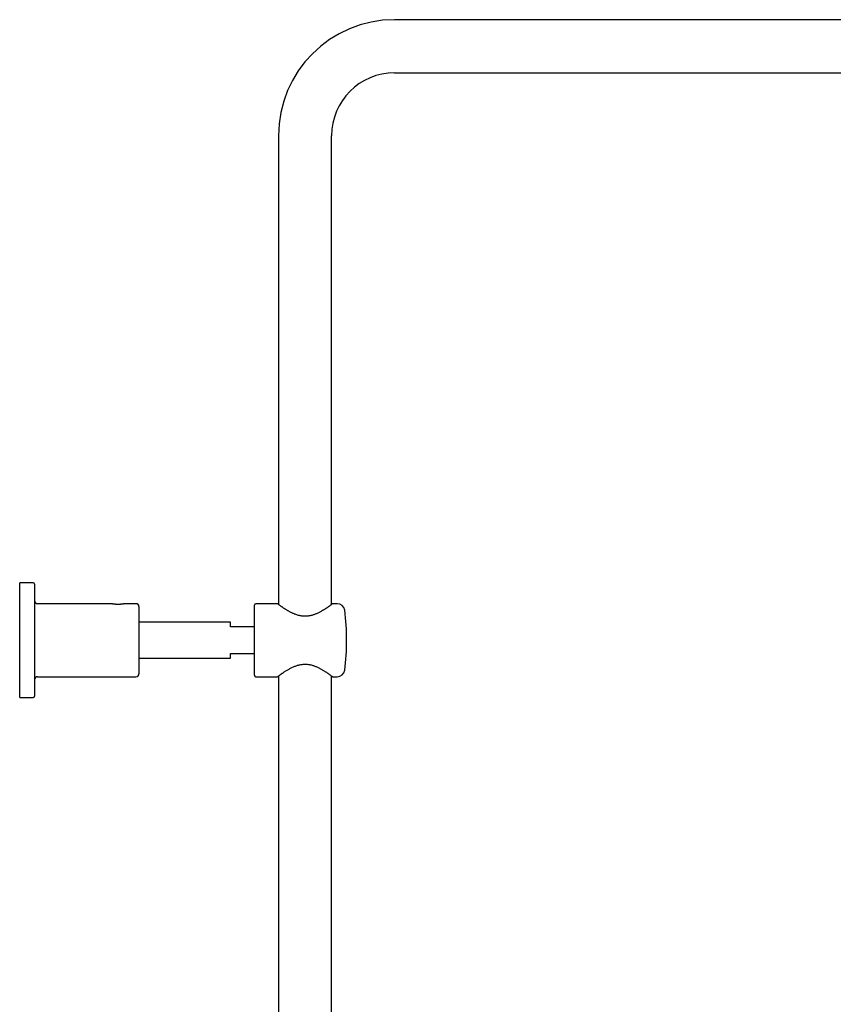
# Model space of a CAD drawing. Header units: millimetres. Extents: x 8 to 1577, y 12 to 2534.
# Tile 123 of 128: x 1031 to 1304, y 2204 to 2534. Entities that reach past the tile are written whole.
import ezdxf

# ---------------------------------------------------------------- set-up
doc = ezdxf.new("R2010")
doc.units = ezdxf.units.MM

msp = doc.modelspace()

# ---------------------------------------------------------------- linework, layer by layer
at = {"color": 7, "linetype": 'Continuous', "lineweight": 30}
for p, q in [((1446.81, 2533.9), (1156.81, 2533.9)), ((1156.81, 2516.1), (1446.81, 2516.1)), ((1117.91, 2495), (1117.91, 2337.88)), ((1135.71, 2337.88), (1135.71, 2495)), ((1035.61, 2345.14), (1031.11, 2345.14)), ((1031.11, 2306.64), (1031.11, 2345.14)), ((1036.11, 2344.64), (1036.11, 2307.14)), ((1061.75, 2338.14), (1037.11, 2338.14)), ((1070.11, 2338.14), (1066.48, 2338.14)), ((1071.11, 2337.14), (1071.11, 2314.64)), ((1109.81, 2314.14), (1109.81, 2337.64)), ((1117.57, 2338.14), (1110.31, 2338.14)), ((1137.63, 2338.14), (1136.06, 2338.14)), ((1101.81, 2331.89), (1071.11, 2331.89)), ((1101.81, 2330.39), (1101.81, 2331.89)), ((1109.81, 2330.39), (1101.81, 2330.39)), ((1101.81, 2319.89), (1101.81, 2321.39)), ((1101.81, 2321.39), (1109.81, 2321.39)), ((1071.11, 2319.89), (1101.81, 2319.89)), ((1117.91, 2313.9), (1117.91, 1959.95)), ((1135.71, 1959.81), (1135.71, 2313.9)), ((1037.11, 2313.64), (1070.11, 2313.64)), ((1110.31, 2313.64), (1117.57, 2313.64)), ((1136.06, 2313.64), (1137.63, 2313.64)), ((1031.11, 2306.64), (1035.61, 2306.64))]:
    msp.add_line(p, q, dxfattribs=at)
for centre, radius, start, end in [((1156.81, 2495), 38.9, 90, 180), ((1156.81, 2495), 21.1, 90, 180), ((1035.61, 2344.64), 0.5, 0, 90), ((1037.11, 2339.14), 1, 180, 270), ((1070.11, 2337.14), 1, 0, 90), ((1110.31, 2337.64), 0.5, 90, 180), ((1137.63, 2335.64), 2.5, 7.2273, 90), ((1060.75, 2325.89), 80, 0, 7.2273), ((1060.75, 2325.89), 80, 352.7727, 0), ((1070.11, 2314.64), 1, 270, 0), ((1110.31, 2314.14), 0.5, 180, 270), ((1137.63, 2316.14), 2.5, 270, 352.7727), ((1037.11, 2312.64), 1, 90, 180), ((1035.61, 2307.14), 0.5, 270, 0)]:
    msp.add_arc(centre, radius, start, end, dxfattribs=at)
for points, knots in [([(1066.48, 2338.14), (1066.48, 2338.14), (1066.47, 2338.14), (1066.42, 2338.12), (1066.33, 2338.11), (1066.2, 2338.08), (1066.03, 2338.05), (1065.83, 2338.02), (1065.63, 2337.99), (1065.42, 2337.97), (1065.22, 2337.95), (1065, 2337.93), (1064.78, 2337.91), (1064.55, 2337.9), (1064.32, 2337.89), (1064.08, 2337.89), (1063.84, 2337.89), (1063.61, 2337.9), (1063.38, 2337.92), (1063.16, 2337.93), (1062.93, 2337.95), (1062.69, 2337.98), (1062.45, 2338.01), (1062.24, 2338.05), (1062.07, 2338.07), (1061.93, 2338.1), (1061.83, 2338.12), (1061.77, 2338.13), (1061.74, 2338.14), (1061.75, 2338.14), (1061.75, 2338.14)], [0, 0, 0, 0, 0.035847, 0.077372, 0.119113, 0.160803, 0.202363, 0.244285, 0.285715, 0.316761, 0.348174, 0.379409, 0.410557, 0.441946, 0.473151, 0.504716, 0.535961, 0.56701, 0.598583, 0.629792, 0.661089, 0.702802, 0.744495, 0.786098, 0.827688, 0.869114, 0.911046, 0.952824, 0.994234, 1, 1, 1, 1]), ([(1136.06, 2338.14), (1136.06, 2338.14), (1136.07, 2338.14), (1136.06, 2338.13), (1136.04, 2338.12), (1135.99, 2338.08), (1135.91, 2338.02), (1135.8, 2337.94), (1135.67, 2337.84), (1135.52, 2337.74), (1135.37, 2337.62), (1135.19, 2337.49), (1134.99, 2337.35), (1134.77, 2337.19), (1134.54, 2337.04), (1134.32, 2336.88), (1134.08, 2336.72), (1133.82, 2336.55), (1133.56, 2336.37), (1133.28, 2336.2), (1132.98, 2336.02), (1132.63, 2335.8), (1132.23, 2335.57), (1131.76, 2335.32), (1131.31, 2335.09), (1130.86, 2334.88), (1130.43, 2334.69), (1129.98, 2334.52), (1129.53, 2334.36), (1129.05, 2334.22), (1128.55, 2334.1), (1128.12, 2334.02), (1127.75, 2333.97), (1127.46, 2333.94), (1127.17, 2333.92), (1126.88, 2333.92), (1126.58, 2333.92), (1126.28, 2333.93), (1125.98, 2333.96), (1125.69, 2334), (1125.4, 2334.04), (1125.12, 2334.09), (1124.84, 2334.16), (1124.47, 2334.25), (1124.02, 2334.39), (1123.53, 2334.56), (1123.11, 2334.73), (1122.74, 2334.89), (1122.38, 2335.06), (1122.03, 2335.23), (1121.69, 2335.41), (1121.36, 2335.6), (1121.03, 2335.78), (1120.71, 2335.97), (1120.39, 2336.17), (1120.08, 2336.37), (1119.78, 2336.56), (1119.49, 2336.75), (1119.22, 2336.94), (1118.94, 2337.13), (1118.66, 2337.33), (1118.39, 2337.52), (1118.2, 2337.67), (1118.05, 2337.77), (1117.96, 2337.84), (1117.87, 2337.9), (1117.8, 2337.96), (1117.73, 2338.01), (1117.68, 2338.05), (1117.63, 2338.09), (1117.6, 2338.11), (1117.58, 2338.13), (1117.56, 2338.14), (1117.57, 2338.14), (1117.57, 2338.14)], [0, 0, 0, 0, 0.000902, 0.010843, 0.020784, 0.038931, 0.057179, 0.074353, 0.090087, 0.105878, 0.120332, 0.134825, 0.15087, 0.166961, 0.180975, 0.195051, 0.209153, 0.223366, 0.237603, 0.251948, 0.266316, 0.280742, 0.301894, 0.321653, 0.341472, 0.358506, 0.375587, 0.391338, 0.408246, 0.425223, 0.442291, 0.459455, 0.469025, 0.478593, 0.488248, 0.497902, 0.50766, 0.517417, 0.527268, 0.537119, 0.546635, 0.556152, 0.565738, 0.575325, 0.594633, 0.614046, 0.628307, 0.642637, 0.656995, 0.67147, 0.685969, 0.700584, 0.715221, 0.72992, 0.745974, 0.761897, 0.777852, 0.793891, 0.809966, 0.826296, 0.847097, 0.867997, 0.88902, 0.899595, 0.91017, 0.920566, 0.930962, 0.941428, 0.951893, 0.962442, 0.972992, 0.983621, 0.994249, 1, 1, 1, 1]), ([(1117.57, 2313.64), (1117.57, 2313.64), (1117.57, 2313.64), (1117.6, 2313.66), (1117.66, 2313.71), (1117.76, 2313.78), (1117.88, 2313.87), (1118.02, 2313.98), (1118.17, 2314.09), (1118.33, 2314.21), (1118.52, 2314.34), (1118.72, 2314.49), (1118.94, 2314.64), (1119.18, 2314.81), (1119.43, 2314.98), (1119.7, 2315.16), (1120.01, 2315.37), (1120.37, 2315.59), (1120.78, 2315.85), (1121.22, 2316.1), (1121.67, 2316.36), (1122.15, 2316.6), (1122.63, 2316.84), (1123.12, 2317.05), (1123.6, 2317.24), (1124.08, 2317.41), (1124.58, 2317.56), (1125.09, 2317.68), (1125.61, 2317.77), (1126.07, 2317.83), (1126.44, 2317.85), (1126.72, 2317.86), (1127, 2317.86), (1127.37, 2317.84), (1127.83, 2317.8), (1128.37, 2317.71), (1128.9, 2317.59), (1129.4, 2317.45), (1129.87, 2317.3), (1130.31, 2317.13), (1130.75, 2316.95), (1131.18, 2316.75), (1131.61, 2316.53), (1132.03, 2316.31), (1132.42, 2316.09), (1132.79, 2315.88), (1133.14, 2315.66), (1133.48, 2315.45), (1133.81, 2315.24), (1134.09, 2315.05), (1134.32, 2314.89), (1134.57, 2314.72), (1134.85, 2314.53), (1135.13, 2314.33), (1135.38, 2314.15), (1135.56, 2314.02), (1135.68, 2313.92), (1135.77, 2313.86), (1135.84, 2313.81), (1135.9, 2313.76), (1135.96, 2313.72), (1136, 2313.68), (1136.03, 2313.66), (1136.05, 2313.64), (1136.06, 2313.64), (1136.06, 2313.64), (1136.06, 2313.64)], [0, 0, 0, 0, 0.011368, 0.026296, 0.045135, 0.064084, 0.080494, 0.09697, 0.111837, 0.126717, 0.141691, 0.156705, 0.171884, 0.187099, 0.202477, 0.217887, 0.233383, 0.253162, 0.273156, 0.29321, 0.313398, 0.33365, 0.353888, 0.372052, 0.390278, 0.407752, 0.425301, 0.442438, 0.460454, 0.478599, 0.487756, 0.496912, 0.506147, 0.515381, 0.533323, 0.5514, 0.569619, 0.587949, 0.603918, 0.620371, 0.636876, 0.654397, 0.671966, 0.690121, 0.707289, 0.724323, 0.741393, 0.758559, 0.775764, 0.793244, 0.805385, 0.817541, 0.839275, 0.859759, 0.880343, 0.901199, 0.911692, 0.922185, 0.932756, 0.943326, 0.953972, 0.964618, 0.975049, 0.985479, 0.995987, 1, 1, 1, 1])]:
    msp.add_open_spline(points, degree=3, knots=knots, dxfattribs=at)

doc.saveas('drawing.dxf')
